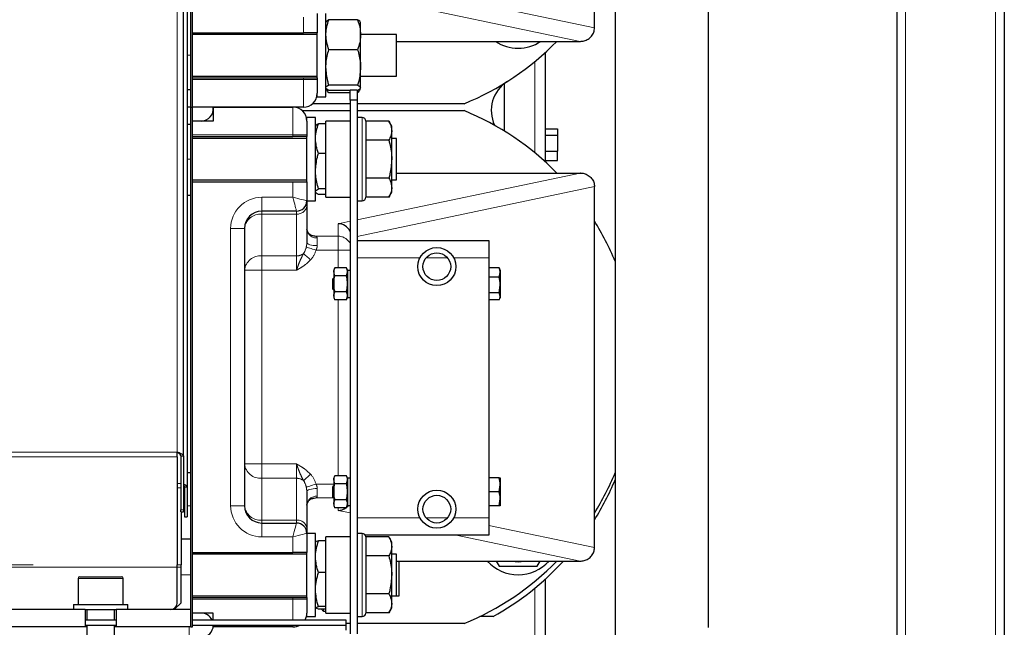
# Model space of a CAD drawing. Header units: millimetres. Extents: x 31 to 245, y 68 to 148.
# Tile 34 of 72: x 118.75 to 124.43, y 79.16 to 82.67. Entities that reach past the tile are written whole.
import ezdxf

# ---------------------------------------------------------------- set-up
doc = ezdxf.new("R2010")
doc.units = ezdxf.units.MM
doc.linetypes.add('PHANTOM', pattern=[12.7, 6.35, -1.27, 1.27, -1.27, 1.27, -1.27])

msp = doc.modelspace()

# ---------------------------------------------------------------- linework, layer by layer
at = {"color": 7, "linetype": 'Continuous', "lineweight": 25}
for p, q in [((123.8087, 95.8706), (123.8087, 70.801)), ((124.4287, 95.8848), (124.4287, 70.8048)), ((122.7207, 79.1608), (122.7207, 88.6048)), ((122.1827, 85.5534), (122.1827, 78.9848)), ((119.6917, 80.1531), (119.6917, 85.1161)), ((119.7137, 85.102), (119.7137, 79.9731)), ((119.7337, 82.1648), (119.7337, 85.0895)), ((119.7437, 82.1648), (119.7437, 85.0834)), ((122.0637, 82.6231), (122.0637, 84.7065)), ((120.4637, 82.7048), (120.4637, 82.5948)), ((120.5137, 82.4648), (120.5137, 82.7048)), ((120.6968, 82.6687), (120.5307, 82.6687)), ((120.7137, 82.5828), (120.7137, 82.6548)), ((122.0637, 82.6231), (122.0637, 82.6231)), ((119.7437, 82.5948), (120.3837, 82.5948)), ((120.4637, 82.5848), (119.7437, 82.5848)), ((120.4637, 82.5948), (120.3837, 82.5948)), ((120.4637, 82.4648), (120.4637, 82.5948)), ((120.9212, 82.5848), (120.7137, 82.5848)), ((120.7137, 82.3948), (120.7137, 82.5828)), ((120.9212, 82.3448), (120.9212, 82.5848)), ((120.9212, 82.5448), (121.981, 82.5448)), ((120.4637, 82.3348), (120.4637, 82.4648)), ((120.5137, 82.2248), (120.5137, 82.4648)), ((120.6968, 82.4968), (120.5307, 82.4968)), ((121.7794, 82.4803), (121.7794, 81.8493)), ((120.7137, 82.2768), (120.7137, 82.3948)), ((119.7437, 82.3448), (120.4637, 82.3448)), ((120.7137, 82.3448), (120.9212, 82.3448)), ((119.7437, 82.3348), (120.3837, 82.3348)), ((120.3837, 82.3348), (120.4637, 82.3348)), ((120.4637, 82.3348), (120.4637, 82.3248)), ((120.4637, 82.3248), (120.4637, 82.2448)), ((120.6968, 82.2928), (120.5307, 82.2928)), ((121.5437, 82.0265), (121.5437, 82.303)), ((119.7337, 82.2648), (119.7137, 82.2648)), ((119.7337, 82.1648), (119.7337, 82.2648)), ((120.4637, 82.2248), (120.4637, 82.2448)), ((120.4637, 82.2248), (120.5137, 82.2248)), ((120.6537, 82.2608), (120.5307, 82.2608)), ((120.6537, 82.247), (120.5307, 82.247)), ((120.6537, 82.2648), (120.6937, 82.2648)), ((120.6537, 82.2048), (120.6537, 82.2648)), ((120.6937, 82.2648), (120.6937, 82.2048)), ((120.6968, 82.2608), (120.6937, 82.2608)), ((120.6968, 82.247), (120.6937, 82.247)), ((120.6537, 82.1848), (120.4367, 82.1848)), ((120.6937, 82.2048), (120.6537, 82.2048)), ((120.6537, 82.2048), (120.6537, 79.1248)), ((120.6937, 82.2048), (120.6937, 79.1248)), ((121.3117, 82.1848), (120.6937, 82.1848)), ((119.7337, 82.1648), (119.7137, 82.1648)), ((119.7337, 82.0648), (119.7337, 82.1648)), ((119.7337, 82.1648), (119.7437, 82.1648)), ((119.7337, 79.1648), (119.7337, 82.1648)), ((120.3837, 82.1648), (119.7437, 82.1648)), ((119.7437, 79.1648), (119.7437, 82.1648)), ((119.8637, 82.1648), (120.3237, 82.1648)), ((119.8637, 82.1648), (119.8637, 82.0848)), ((120.3767, 82.1448), (120.6537, 82.1448)), ((120.6937, 82.1448), (121.3117, 82.1448)), ((119.7337, 82.0648), (119.7137, 82.0648)), ((119.8637, 82.0848), (119.7437, 82.0848)), ((120.4537, 82.1048), (120.4037, 82.1048)), ((120.4037, 82.0848), (120.4037, 82.1048)), ((120.4037, 82.0848), (120.4037, 82.0048)), ((120.4537, 81.8648), (120.4537, 82.1048)), ((120.5137, 82.0693), (120.4707, 82.0693)), ((120.6537, 82.0848), (120.5137, 82.0848)), ((120.5137, 81.6448), (120.5137, 82.0848)), ((120.7237, 82.1048), (120.6937, 82.1048)), ((120.7437, 82.0848), (120.7437, 81.9973)), ((120.8768, 82.0842), (120.7437, 82.0842)), ((120.8937, 82.0548), (120.8768, 82.0842)), ((120.8937, 82.0293), (120.8937, 82.0548)), ((120.4037, 82.0048), (120.4037, 81.9948)), ((120.7437, 81.9973), (120.7437, 81.6448)), ((120.8937, 81.8648), (120.8937, 82.0293)), ((121.7794, 82.04), (121.8494, 82.04)), ((121.7794, 82.0029), (121.8494, 82.0029)), ((121.8494, 82.04), (121.8494, 82.0029)), ((121.8494, 82.0029), (121.8494, 81.9111)), ((119.7437, 81.9948), (120.3237, 81.9948)), ((120.4037, 81.9848), (119.7437, 81.9848)), ((120.4037, 81.9948), (120.3237, 81.9948)), ((120.4037, 81.8648), (120.4037, 81.9948)), ((120.8768, 81.9745), (120.7437, 81.9745)), ((120.9212, 81.9848), (120.8937, 81.9848)), ((120.9212, 81.7448), (120.9212, 81.9848)), ((120.5137, 81.8983), (120.4707, 81.8983)), ((121.7794, 81.9111), (121.8494, 81.9111)), ((121.8494, 81.8564), (121.8494, 81.9111)), ((120.4037, 81.7348), (120.4037, 81.8648)), ((120.4537, 81.6248), (120.4537, 81.8648)), ((120.8937, 81.7002), (120.8937, 81.8648)), ((121.7794, 81.8564), (121.8494, 81.8564)), ((120.9212, 81.7848), (121.981, 81.7848)), ((119.7437, 81.7448), (120.4037, 81.7448)), ((119.7437, 81.7348), (120.3237, 81.7348)), ((120.3237, 81.7348), (120.4037, 81.7348)), ((120.4037, 81.7348), (120.4037, 81.6248)), ((120.8768, 81.7551), (120.7437, 81.7551)), ((120.8937, 81.7448), (120.9212, 81.7448)), ((119.7337, 81.6548), (119.7137, 81.6548)), ((120.5137, 81.6938), (120.4707, 81.6938)), ((120.5137, 81.6602), (120.4707, 81.6602)), ((120.8768, 81.6454), (120.8937, 81.6748)), ((120.8937, 81.6748), (120.8937, 81.7002)), ((122.0637, 81.7065), (122.0637, 81.7065)), ((122.0637, 79.6231), (122.0637, 81.7065)), ((120.4037, 81.6248), (120.4537, 81.6248)), ((120.4037, 81.6248), (120.4037, 81.5977)), ((120.4037, 81.5977), (120.4037, 81.3845)), ((120.5137, 81.6448), (120.6537, 81.6448)), ((120.6937, 81.6248), (120.7237, 81.6248)), ((120.8768, 81.6454), (120.7437, 81.6454)), ((120.3437, 81.5648), (120.1437, 81.5648)), ((120.0437, 81.4648), (120.0437, 79.8648)), ((120.6937, 81.3948), (121.4537, 81.3948)), ((121.4537, 81.3948), (121.4537, 81.2948)), ((121.4537, 81.2948), (121.4537, 79.7948)), ((120.5659, 81.2372), (120.5587, 81.2248)), ((120.5587, 81.2248), (120.5587, 81.2141)), ((120.5587, 81.2141), (120.5587, 81.1448)), ((120.5659, 81.191), (120.5587, 81.2141)), ((120.6316, 81.2372), (120.5659, 81.2372)), ((120.6387, 81.2248), (120.6316, 81.2372)), ((120.6316, 81.191), (120.6387, 81.2141)), ((120.6387, 81.2248), (120.6387, 81.2141)), ((120.6537, 81.2228), (120.6387, 81.2228)), ((120.6387, 81.2141), (120.6387, 81.1448)), ((121.5126, 81.2369), (121.4537, 81.2369)), ((121.5126, 81.2369), (121.5148, 81.2333)), ((121.5126, 81.1847), (121.5197, 81.2108)), ((121.5197, 81.2248), (121.5147, 81.2335)), ((121.5197, 81.2248), (121.5197, 81.2108)), ((121.5197, 81.2108), (121.5197, 81.1386)), ((120.5587, 81.1798), (120.5537, 81.1748)), ((120.5537, 81.1577), (120.5537, 81.1748)), ((120.5537, 81.1148), (120.5537, 81.1577)), ((120.5587, 81.1448), (120.5587, 81.0755)), ((120.6316, 81.191), (120.5659, 81.191)), ((120.6387, 81.1448), (120.6387, 81.0755)), ((121.5126, 81.1847), (121.4537, 81.1847)), ((120.5537, 81.1148), (120.5587, 81.1098)), ((120.6316, 81.0986), (120.5659, 81.0986)), ((121.5126, 81.0926), (121.4537, 81.0926)), ((121.5126, 81.0926), (121.5197, 81.1386)), ((121.5197, 81.1386), (121.5197, 81.0726)), ((120.5659, 81.0524), (120.5587, 81.0755)), ((120.5587, 81.0755), (120.5587, 81.0648)), ((120.5587, 81.0648), (120.5659, 81.0524)), ((120.6316, 81.0524), (120.5659, 81.0524)), ((120.6316, 81.0524), (120.6387, 81.0755)), ((120.6316, 81.0524), (120.6387, 81.0648)), ((120.6387, 81.0755), (120.6387, 81.0648)), ((120.6387, 81.0668), (120.6537, 81.0668)), ((121.5126, 81.0527), (121.4537, 81.0527)), ((121.5147, 81.0561), (121.5197, 81.0648)), ((121.5197, 81.0726), (121.5197, 81.0648)), ((119.6557, 80.1476), (119.6557, 80.1731)), ((119.6557, 80.1476), (119.6557, 79.524)), ((119.6757, 80.1531), (119.6917, 80.1531)), ((119.6757, 80.1531), (119.6757, 79.8413)), ((119.6917, 80.1531), (119.6917, 79.8413)), ((119.7337, 80.0548), (119.7137, 80.0548)), ((120.5659, 80.0372), (120.5587, 80.0248)), ((120.5587, 80.0248), (120.5587, 80.0141)), ((120.5587, 80.0141), (120.5587, 79.9448)), ((120.5659, 79.991), (120.5587, 80.0141)), ((120.6316, 80.0372), (120.5659, 80.0372)), ((120.6387, 80.0248), (120.6316, 80.0372)), ((120.6316, 79.991), (120.6387, 80.0141)), ((120.6387, 80.0248), (120.6387, 80.0141)), ((120.6537, 80.0228), (120.6387, 80.0228)), ((120.6387, 80.0141), (120.6387, 79.9448)), ((121.5126, 80.0248), (121.4537, 80.0248)), ((121.5197, 80.0248), (121.5197, 79.9848)), ((119.6977, 79.9731), (119.7137, 79.9731)), ((119.6977, 79.9731), (119.6977, 79.8013)), ((119.7137, 79.9731), (119.7137, 79.8013)), ((120.5587, 79.9798), (120.5537, 79.9748)), ((120.5537, 79.9448), (120.5537, 79.9748)), ((120.6316, 79.991), (120.5659, 79.991)), ((121.5126, 79.9448), (121.5197, 79.9848)), ((121.5197, 79.9848), (121.5197, 79.9048)), ((120.4037, 79.9451), (120.4037, 79.7319)), ((120.5537, 79.9148), (120.5537, 79.9448)), ((120.5537, 79.9148), (120.5587, 79.9098)), ((120.5587, 79.9448), (120.5587, 79.8755)), ((120.6316, 79.8986), (120.5659, 79.8986)), ((120.6387, 79.9448), (120.6387, 79.8755)), ((121.5126, 79.9448), (121.4537, 79.9448)), ((121.5126, 79.8648), (121.5197, 79.9048)), ((121.5197, 79.9048), (121.5197, 79.8648)), ((119.6757, 79.8296), (119.6757, 79.8413)), ((119.6917, 79.8413), (119.6917, 79.8296)), ((120.5659, 79.8524), (120.5587, 79.8755)), ((120.5587, 79.8755), (120.5587, 79.8648)), ((120.5587, 79.8648), (120.5659, 79.8524)), ((120.6316, 79.8524), (120.5659, 79.8524)), ((120.6316, 79.8524), (120.6387, 79.8755)), ((120.6316, 79.8524), (120.6387, 79.8648)), ((120.6387, 79.8755), (120.6387, 79.8648)), ((120.6387, 79.8668), (120.6537, 79.8668)), ((121.5126, 79.8648), (121.4537, 79.8648)), ((119.6757, 79.8296), (119.6917, 79.8296)), ((119.6777, 79.8296), (119.6777, 79.524)), ((119.6977, 79.8013), (119.7137, 79.8013)), ((121.4537, 79.7948), (121.4537, 79.6948)), ((120.1437, 79.7648), (120.3437, 79.7648)), ((120.4037, 79.7319), (120.4037, 79.7048)), ((119.7337, 79.6709), (119.6777, 79.6709)), ((120.4537, 79.7048), (120.4037, 79.7048)), ((120.4037, 79.7048), (120.4037, 79.5948)), ((120.4537, 79.4648), (120.4537, 79.7048)), ((120.6537, 79.6848), (120.5137, 79.6848)), ((120.5137, 79.2448), (120.5137, 79.6848)), ((120.7237, 79.7048), (120.6937, 79.7048)), ((121.4537, 79.6948), (120.7411, 79.6948)), ((120.7437, 79.6848), (120.7437, 79.6169)), ((120.8768, 79.6842), (120.7437, 79.6842)), ((120.8937, 79.6548), (120.8768, 79.6842)), ((120.454, 79.6552), (120.4537, 79.6548)), ((120.5137, 79.6613), (120.4707, 79.6613)), ((120.7437, 79.6169), (120.7437, 79.2448)), ((120.8937, 79.6293), (120.8937, 79.6548)), ((120.8937, 79.4648), (120.8937, 79.6293)), ((122.0637, 79.6231), (122.0637, 79.6231)), ((119.7437, 79.5948), (120.3237, 79.5948)), ((120.4037, 79.5848), (119.7437, 79.5848)), ((120.4037, 79.5948), (120.3237, 79.5948)), ((120.4037, 79.4648), (120.4037, 79.5948)), ((120.8768, 79.5745), (120.7437, 79.5745)), ((120.9212, 79.5848), (120.8937, 79.5848)), ((120.9212, 79.3448), (120.9212, 79.5848)), ((119.6557, 79.5099), (119.6557, 79.524)), ((119.6557, 79.3048), (119.6557, 79.5099)), ((119.6777, 79.5099), (119.6777, 79.524)), ((119.6777, 79.3048), (119.6777, 79.5099)), ((120.9212, 79.5448), (121.981, 79.5448)), ((120.9366, 79.4201), (120.9366, 79.5448)), ((121.4964, 79.5448), (121.5133, 79.5155)), ((121.7327, 79.5155), (121.7496, 79.5448)), ((119.0837, 79.4448), (119.0837, 79.2948)), ((119.0937, 79.4548), (119.3106, 79.4548)), ((119.3106, 79.4548), (119.3337, 79.4548)), ((119.3437, 79.2948), (119.3437, 79.4448)), ((120.4037, 79.3348), (120.4037, 79.4648)), ((120.4537, 79.2248), (120.4537, 79.4648)), ((120.5137, 79.4787), (120.4707, 79.4787)), ((120.8937, 79.3002), (120.8937, 79.4648)), ((121.7794, 79.4403), (121.7794, 79.0428)), ((120.9366, 79.3448), (120.9366, 79.4201)), ((119.7437, 79.3448), (120.4037, 79.3448)), ((119.7437, 79.3348), (120.3237, 79.3348)), ((120.3237, 79.3348), (120.4037, 79.3348)), ((120.4037, 79.3348), (120.4037, 79.3248)), ((120.4037, 79.3248), (120.4037, 79.2448)), ((120.8768, 79.3551), (120.7437, 79.3551)), ((120.8937, 79.3448), (120.9212, 79.3448)), ((120.9212, 79.3448), (120.9366, 79.3448)), ((119.0567, 79.2948), (119.0567, 79.2648)), ((119.0567, 79.2948), (119.3338, 79.2948)), ((119.3338, 79.2948), (119.3707, 79.2948)), ((119.3707, 79.2648), (119.3707, 79.2948)), ((119.6377, 79.2648), (119.6777, 79.3048)), ((120.4537, 79.2748), (120.454, 79.2744)), ((120.5137, 79.2821), (120.4707, 79.2821)), ((120.5137, 79.2682), (120.4707, 79.2682)), ((120.5013, 79.2549), (120.4978, 79.2682)), ((120.8768, 79.2454), (120.8937, 79.2748)), ((120.8937, 79.2748), (120.8937, 79.3002)), ((119.1237, 79.2648), (116.1037, 79.2648)), ((119.1237, 79.2648), (119.1237, 79.1648)), ((119.1237, 79.2648), (119.3037, 79.2648)), ((119.1337, 79.2648), (119.1337, 79.2059)), ((119.2937, 79.2059), (119.2937, 79.2648)), ((119.3037, 79.2648), (119.3037, 79.1648)), ((119.7337, 79.2648), (119.3037, 79.2648)), ((119.7337, 79.1648), (119.7337, 79.2648)), ((119.8637, 79.2448), (119.7437, 79.2448)), ((119.8637, 79.2059), (119.8637, 79.2448)), ((120.4037, 79.2248), (120.4037, 79.2448)), ((120.4037, 79.2248), (120.4537, 79.2248)), ((120.5137, 79.2549), (120.5013, 79.2549)), ((120.5137, 79.2448), (120.6537, 79.2448)), ((120.6937, 79.2248), (120.7237, 79.2248)), ((120.8768, 79.2454), (120.7437, 79.2454)), ((121.4783, 79.2248), (121.4012, 79.2248)), ((119.1237, 79.1648), (116.1037, 79.1648)), ((119.1237, 79.2059), (119.3037, 79.2059)), ((119.1237, 79.1759), (119.3037, 79.1759)), ((119.1337, 79.1648), (119.1237, 79.1648)), ((119.1337, 79.1759), (119.1337, 79.0648)), ((119.2937, 79.0648), (119.2937, 79.1759)), ((119.3037, 79.1648), (119.2937, 79.1648)), ((119.2987, 79.2059), (119.2987, 79.2059)), ((119.7337, 79.1648), (119.3037, 79.1648)), ((119.7337, 79.1648), (119.7437, 79.1648)), ((119.7437, 79.2059), (120.6287, 79.2059)), ((119.7437, 79.1759), (120.6287, 79.1759)), ((119.8564, 79.2059), (119.8637, 79.2059)), ((119.8637, 79.1648), (119.8637, 79.1748)), ((120.3237, 79.1648), (119.8637, 79.1648)), ((120.3937, 79.2059), (120.6287, 79.2059)), ((120.6287, 79.2059), (120.6287, 79.2059)), ((120.6287, 79.2059), (120.6287, 79.1759)), ((120.6537, 79.1848), (120.6287, 79.1848)), ((120.6287, 79.1759), (120.6287, 79.1459)), ((121.3117, 79.1848), (120.6937, 79.1848))]:
    msp.add_line(p, q, dxfattribs=at)
at = {"color": 8, "linetype": 'PHANTOM', "lineweight": 18}
for p, q in [((123.8587, 95.8956), (123.8587, 70.7939)), ((124.3787, 95.8956), (124.3787, 70.7939)), ((119.6557, 80.1731), (119.6557, 85.1402)), ((120.6637, 82.9165), (122.0637, 82.6231)), ((121.981, 82.5448), (120.5837, 82.8376)), ((120.3837, 82.5948), (120.3837, 82.6848)), ((119.7337, 82.4648), (119.7137, 82.4648)), ((121.7194, 82.4284), (121.7194, 81.9011)), ((119.7437, 82.3248), (120.3837, 82.3248)), ((120.3837, 82.3248), (120.3837, 82.3348)), ((120.3837, 82.1648), (120.3837, 82.3248)), ((120.3837, 82.3248), (120.4637, 82.3248)), ((120.3237, 82.0048), (120.3237, 82.1648)), ((120.7237, 82.0094), (120.7237, 82.1048)), ((120.3237, 82.0048), (119.7437, 82.0048)), ((120.3237, 81.9948), (120.3237, 82.0048)), ((120.3237, 82.0048), (120.4037, 82.0048)), ((120.7237, 81.6248), (120.7237, 82.0094)), ((119.7337, 81.8648), (119.7137, 81.8648)), ((120.6937, 81.515), (121.981, 81.7848)), ((120.3237, 81.6448), (120.3237, 81.7348)), ((122.0637, 81.7065), (120.6937, 81.4194)), ((120.1437, 81.6448), (120.3237, 81.6448)), ((120.1437, 81.5648), (120.1437, 81.6448)), ((120.1437, 81.5648), (120.1437, 81.5479)), ((120.1437, 81.5479), (120.1437, 81.3065)), ((120.3437, 81.5479), (120.1437, 81.5479)), ((120.3437, 81.5479), (120.3437, 81.5648)), ((120.3437, 81.3065), (120.3437, 81.5479)), ((120.5837, 81.4919), (120.6537, 81.5066)), ((120.5837, 81.4202), (120.5837, 81.4919)), ((119.9637, 79.8648), (119.9637, 81.4648)), ((120.0437, 81.4648), (119.9637, 81.4648)), ((120.4539, 81.4202), (120.5837, 81.4202)), ((120.4637, 81.41), (120.4637, 81.3656)), ((120.5837, 81.4202), (120.5837, 81.3404)), ((120.5837, 81.3404), (120.4567, 81.3404)), ((120.5837, 81.2372), (120.5837, 81.3404)), ((120.5837, 81.3404), (120.6537, 81.3404)), ((120.1437, 81.3065), (120.3437, 81.3065)), ((120.1437, 81.3065), (120.1437, 81.2235)), ((120.3437, 81.2235), (120.3437, 81.3065)), ((120.4252, 81.2832), (120.4037, 81.2628)), ((121.0558, 81.2948), (120.6937, 81.2948)), ((121.2162, 81.2948), (121.0913, 81.2948)), ((121.4537, 81.2948), (121.2517, 81.2948)), ((120.1437, 81.2235), (120.0437, 81.2235)), ((120.1437, 81.2235), (120.1437, 80.1061)), ((120.3437, 81.2235), (120.1437, 81.2235)), ((120.5837, 80.0372), (120.5837, 81.0524)), ((119.6557, 80.1731), (112.4737, 80.1731)), ((119.6557, 80.1476), (112.4737, 80.1476)), ((120.1437, 80.1061), (120.0437, 80.1061)), ((120.1437, 80.1061), (120.1437, 80.023)), ((120.1437, 80.1061), (120.3437, 80.1061)), ((120.3437, 80.023), (120.3437, 80.1061)), ((120.4037, 80.0668), (120.4252, 80.0464)), ((120.1437, 80.023), (120.1437, 79.7817)), ((120.3437, 80.023), (120.1437, 80.023)), ((120.3437, 79.7817), (120.3437, 80.023)), ((119.6757, 79.9931), (119.6557, 79.9931)), ((119.6757, 79.9676), (119.6557, 79.9676)), ((120.4567, 79.9891), (120.5587, 79.9891)), ((120.4637, 79.964), (120.4637, 79.9196)), ((120.5587, 79.9093), (120.4539, 79.9093)), ((119.6757, 79.8413), (119.6917, 79.8413)), ((119.6977, 79.8648), (119.6917, 79.8648)), ((119.7337, 79.8648), (119.7137, 79.8648)), ((120.0437, 79.8648), (119.9637, 79.8648)), ((120.5837, 79.8376), (120.5837, 79.8524)), ((120.6537, 79.8229), (120.5837, 79.8376)), ((120.1437, 79.7817), (120.1437, 79.7648)), ((120.1437, 79.7817), (120.3437, 79.7817)), ((120.3437, 79.7648), (120.3437, 79.7817)), ((120.6937, 79.7948), (121.0558, 79.7948)), ((121.0913, 79.7948), (121.2162, 79.7948)), ((121.2517, 79.7948), (121.4537, 79.7948)), ((120.1437, 79.7648), (120.1437, 79.6848)), ((121.4537, 79.7509), (122.0637, 79.6231)), ((120.3237, 79.6848), (120.1437, 79.6848)), ((120.3237, 79.5948), (120.3237, 79.6848)), ((120.7237, 79.6308), (120.7237, 79.7048)), ((121.981, 79.5448), (121.2653, 79.6948)), ((120.7237, 79.2248), (120.7237, 79.6308)), ((112.4737, 79.524), (119.6557, 79.524)), ((119.6557, 79.5099), (112.4737, 79.5099)), ((119.6557, 79.524), (119.6777, 79.524)), ((119.6777, 79.5099), (119.6557, 79.5099)), ((119.3187, 79.4448), (119.0837, 79.4448)), ((119.3437, 79.4448), (119.3187, 79.4448)), ((119.7337, 79.4648), (119.6777, 79.4648)), ((121.7194, 79.3884), (121.7194, 78.9707)), ((119.7437, 79.3248), (120.3237, 79.3248)), ((120.3237, 79.3248), (120.3237, 79.3348)), ((120.3237, 79.2059), (120.3237, 79.3248)), ((120.3237, 79.3248), (120.4037, 79.3248)), ((119.7237, 79.1048), (119.7237, 79.1648)), ((120.3237, 79.1648), (120.3237, 79.1759))]:
    msp.add_line(p, q, dxfattribs=at)
at = {"color": 8, "linetype": 'PHANTOM', "lineweight": 18, "flags": 128}
for points in [[(120.4037, 81.6248), (120.4025, 81.6251), (120.3989, 81.626), (120.393, 81.6275), (120.385, 81.6295), (120.3752, 81.6319), (120.3637, 81.6348), (120.3511, 81.6379), (120.3376, 81.6413), (120.3237, 81.6448)], [(120.3437, 81.5648), (120.3434, 81.566), (120.3425, 81.5696), (120.3411, 81.5755), (120.3391, 81.5835), (120.3366, 81.5934), (120.3337, 81.6048), (120.3306, 81.6174), (120.3272, 81.6309), (120.3237, 81.6448)], [(120.4637, 81.3656), (120.452, 81.366), (120.4408, 81.367), (120.4304, 81.3688), (120.4213, 81.3711), (120.4138, 81.374), (120.4083, 81.3773), (120.4049, 81.3808), (120.4037, 81.3845)], [(120.4539, 81.4202), (120.4448, 81.4208), (120.4379, 81.4222)], [(120.3845, 81.3198), (120.3875, 81.317), (120.3913, 81.3136), (120.3958, 81.3096), (120.4009, 81.305), (120.4065, 81.2999), (120.4125, 81.2945), (120.4188, 81.2889), (120.4252, 81.2832)], [(120.4567, 81.3404), (120.4468, 81.3434), (120.4372, 81.3462), (120.4282, 81.3489), (120.42, 81.3514), (120.413, 81.3535), (120.4072, 81.3552), (120.4029, 81.3565), (120.4002, 81.3573)], [(120.3845, 80.0098), (120.3875, 80.0125), (120.3913, 80.0159), (120.3958, 80.02), (120.4009, 80.0246), (120.4065, 80.0296), (120.4125, 80.035), (120.4188, 80.0407), (120.4252, 80.0464)], [(120.4567, 79.9891), (120.4468, 79.9862), (120.4372, 79.9833), (120.4282, 79.9806), (120.42, 79.9782), (120.413, 79.9761), (120.4072, 79.9744), (120.4029, 79.9731), (120.4002, 79.9723)], [(120.4037, 79.9451), (120.4049, 79.9488), (120.4083, 79.9523), (120.4138, 79.9556), (120.4213, 79.9584), (120.4304, 79.9608), (120.4408, 79.9625), (120.452, 79.9636), (120.4637, 79.964)], [(120.4382, 79.9074), (120.4448, 79.9088), (120.4539, 79.9093)], [(120.3437, 79.7648), (120.3434, 79.7632), (120.3422, 79.7587), (120.3404, 79.7513), (120.3379, 79.7413), (120.3348, 79.7292), (120.3314, 79.7154), (120.3276, 79.7004), (120.3237, 79.6848)], [(120.4037, 79.7048), (120.4022, 79.7044), (120.3976, 79.7033), (120.3903, 79.7014), (120.3803, 79.6989), (120.3682, 79.6959), (120.3544, 79.6924), (120.3393, 79.6887), (120.3237, 79.6848)]]:
    msp.add_lwpolyline(points, dxfattribs=at)
at = {"color": 7, "linetype": 'Continuous', "lineweight": 25, "flags": 128}
for points in [[(119.1237, 79.2059), (119.133, 79.2059), (119.1337, 79.2059)], [(119.2937, 79.2059), (119.2951, 79.2059), (119.2987, 79.2059)]]:
    msp.add_lwpolyline(points, dxfattribs=at)
at = {"color": 7, "linetype": 'Continuous', "lineweight": 25}
for centre, radius in [((121.1537, 81.2448), 0.11), ((121.1537, 81.2448), 0.08), ((121.1537, 79.8448), 0.11), ((121.1537, 79.8448), 0.08)]:
    msp.add_circle(centre, radius, dxfattribs=at)
for centre, radius, start, end in [((120.7037, 83.6648), 1.6, 292.3316, 315.573), ((121.623, 82.7455), 0.24, 236.7729, 303.2271), ((121.6679, 82.1448), 0.2, 122.3875, 205.0431), ((120.3837, 82.2448), 0.08, 270, 0), ((119.7937, 82.1548), 0.07, 270, 8.2132), ((120.3237, 82.0848), 0.08, 0, 90), ((120.7037, 80.6648), 1.6, 44.427, 67.6684), ((120.7237, 82.0848), 0.02, 0, 90), ((120.3437, 81.6248), 0.06, 270, 0), ((120.7237, 81.6448), 0.02, 270, 0), ((120.1437, 81.4648), 0.1, 90, 180), ((120.7037, 80.6648), 1.6, 22.4257, 31.7883), ((120.7037, 80.6648), 1.6, 328.2117, 337.5743), ((120.7037, 80.6248), 1.6, 328.2117, 337.5743), ((120.1437, 79.8648), 0.1, 180, 270), ((120.3437, 79.7048), 0.06, 0, 90), ((120.7237, 79.6848), 0.02, 0, 90), ((120.7037, 80.6648), 1.6, 292.3316, 315.573), ((121.623, 79.7055), 0.24, 222.0546, 317.9454), ((120.7037, 80.6248), 1.6, 298.955, 317.5458), ((121.623, 79.7055), 0.1645, 257.6892, 282.3108), ((119.0937, 79.4448), 0.01, 90, 180), ((119.3337, 79.4448), 0.01, 0, 90), ((119.6157, 79.3048), 0.04, 270, 0), ((119.7937, 79.1748), 0.07, 26.4103, 90), ((120.3237, 79.2448), 0.08, 330.9348, 0), ((120.7237, 79.2448), 0.02, 270, 0), ((119.7937, 79.1748), 0.07, 270, 0), ((120.3237, 79.2448), 0.08, 270, 300.593)]:
    msp.add_arc(centre, radius, start, end, dxfattribs=at)
at = {"color": 8, "linetype": 'PHANTOM', "lineweight": 18}
for centre, radius, start, end in [((120.1437, 81.4648), 0.18, 90, 180), ((120.3484, 81.6033), 0.0556, 265.2089, 354.2315), ((120.136, 81.4555), 0.0927, 85.2088, 174.2304), ((120.4601, 81.4664), 0.0565, 184.2763, 273.7159), ((120.5838, 81.3402), 0.08, 29.0554, 90.0345), ((120.3444, 81.3736), 0.0671, 269.4044, 306.6136), ((120.136, 81.2141), 0.0927, 85.2095, 174.2305), ((120.136, 80.1154), 0.0927, 185.7695, 274.7905), ((120.3444, 79.9559), 0.0671, 53.3864, 90.5956), ((120.4601, 79.8632), 0.0565, 86.2844, 175.7241), ((120.1437, 79.8648), 0.18, 180, 270), ((120.136, 79.8741), 0.0927, 185.7691, 274.7912), ((120.3484, 79.7263), 0.0556, 5.7697, 94.7905)]:
    msp.add_arc(centre, radius, start, end, dxfattribs=at)
at = {"color": 7, "linetype": 'Continuous', "lineweight": 25}
for centre, major_axis, ratio, start_param, end_param in [((122.1589, 82.5873), (0.197, 0.0387), 0.089377, 3.568676, 3.579664), ((122.1589, 81.7423), (0.197, -0.0387), 0.089377, 2.703522, 2.714509), ((120.5837, 81.4122), (0.0624, -0.0507), 0.987337, 1.181238, 2.246674), ((120.5837, 79.9174), (0.0624, 0.0507), 0.987337, 4.036511, 4.642847), ((120.5837, 79.9174), (0.0624, 0.0507), 0.987337, 4.705085, 4.907604), ((122.1589, 79.5873), (0.197, 0.0387), 0.089377, 3.568676, 3.579664)]:
    msp.add_ellipse(centre, major_axis=major_axis, ratio=ratio, start_param=start_param, end_param=end_param, dxfattribs=at)
at = {"color": 8, "linetype": 'PHANTOM', "lineweight": 18}
for centre, major_axis, ratio, start_param, end_param in [((120.3437, 81.4146), (0.12, 0), 0.118957, 0.408472, 0.685317), ((120.3437, 81.3892), (0, 0.0946), 0.634308, 3.887564, 4.36773), ((120.3437, 81.3892), (0, 0.1444), 0.830799, 3.887564, 4.36773), ((120.3437, 79.9403), (0, 0.0946), 0.634308, 5.057048, 5.537214), ((120.3437, 79.9403), (0, 0.1444), 0.830799, 5.057048, 5.537214), ((120.3437, 79.915), (0.12, 0), 0.118957, 5.628563, 5.874713)]:
    msp.add_ellipse(centre, major_axis=major_axis, ratio=ratio, start_param=start_param, end_param=end_param, dxfattribs=at)
at = {"color": 7, "linetype": 'Continuous', "lineweight": 25}
for points, knots in [([(120.5137, 82.5828), (120.5138, 82.5848), (120.5139, 82.6002), (120.5176, 82.6293), (120.5263, 82.6555), (120.5307, 82.6687)], [0, 0, 0, 0, 0.070085, 0.530784, 1, 1, 1, 1]), ([(120.5307, 82.6687), (120.526, 82.6661), (120.5164, 82.6609), (120.5146, 82.6555), (120.5137, 82.6527)], [0, 0, 0, 0, 0.495458, 1, 1, 1, 1]), ([(120.6968, 82.6687), (120.7015, 82.6548), (120.7111, 82.6266), (120.7128, 82.5975), (120.7137, 82.5828)], [0, 0, 0, 0, 0.495458, 1, 1, 1, 1]), ([(120.7137, 82.6527), (120.7137, 82.6531), (120.7136, 82.656), (120.7099, 82.6614), (120.7012, 82.6663), (120.6968, 82.6687)], [0, 0, 0, 0, 0.070092, 0.530788, 1, 1, 1, 1]), ([(121.982, 82.5448), (121.9892, 82.5453), (122.0054, 82.5466), (122.0285, 82.557), (122.048, 82.5746), (122.0612, 82.5974), (122.0629, 82.6145), (122.0637, 82.6231)], [0, 0, 0, 0, 0.173417, 0.386906, 0.592315, 0.796143, 1, 1, 1, 1]), ([(120.5307, 82.4968), (120.526, 82.5107), (120.5164, 82.5389), (120.5146, 82.5681), (120.5137, 82.5828)], [0, 0, 0, 0, 0.495461, 1, 1, 1, 1]), ([(120.7137, 82.5828), (120.7137, 82.5807), (120.7136, 82.5653), (120.7099, 82.5362), (120.7012, 82.51), (120.6968, 82.4968)], [0, 0, 0, 0, 0.070091, 0.530787, 1, 1, 1, 1]), ([(120.5137, 82.3948), (120.5139, 82.4032), (120.5148, 82.4377), (120.5238, 82.4713), (120.5307, 82.4968)], [0, 0, 0, 0, 0.2423834, 1, 1, 1, 1]), ([(120.6968, 82.4968), (120.7036, 82.4713), (120.7127, 82.4377), (120.7135, 82.4032), (120.7137, 82.3948)], [0, 0, 0, 0, 0.7576166, 1, 1, 1, 1]), ([(120.5307, 82.2928), (120.5285, 82.3003), (120.5185, 82.3335), (120.5158, 82.368), (120.5137, 82.3948)], [0, 0, 0, 0, 0.224398, 1, 1, 1, 1]), ([(120.7137, 82.3948), (120.7117, 82.368), (120.709, 82.3335), (120.699, 82.3003), (120.6968, 82.2928)], [0, 0, 0, 0, 0.775602, 1, 1, 1, 1]), ([(120.5137, 82.2768), (120.5138, 82.2772), (120.5139, 82.2801), (120.5176, 82.2855), (120.5263, 82.2904), (120.5307, 82.2928)], [0, 0, 0, 0, 0.070094, 0.530779, 1, 1, 1, 1]), ([(120.6968, 82.2928), (120.7015, 82.2902), (120.7111, 82.285), (120.7128, 82.2795), (120.7137, 82.2768)], [0, 0, 0, 0, 0.495457, 1, 1, 1, 1]), ([(120.5307, 82.2608), (120.526, 82.2634), (120.5164, 82.2687), (120.5146, 82.2741), (120.5137, 82.2768)], [0, 0, 0, 0, 0.495457, 1, 1, 1, 1]), ([(120.5307, 82.247), (120.5254, 82.2539), (120.5198, 82.2612), (120.5183, 82.2687), (120.5182, 82.269)], [0, 0, 0, 0, 0.958183, 1, 1, 1, 1]), ([(120.7137, 82.2768), (120.7137, 82.2764), (120.7136, 82.2736), (120.7099, 82.2681), (120.7012, 82.2633), (120.6968, 82.2608)], [0, 0, 0, 0, 0.070092, 0.5307897, 1, 1, 1, 1]), ([(120.7091, 82.269), (120.709, 82.2683), (120.7072, 82.2608), (120.7017, 82.2536), (120.6968, 82.247)], [0, 0, 0, 0, 0.092133, 1, 1, 1, 1]), ([(120.4537, 81.9838), (120.4538, 81.9858), (120.4539, 82.0012), (120.4576, 82.0301), (120.4663, 82.0562), (120.4707, 82.0693)], [0, 0, 0, 0, 0.07009, 0.530783, 1, 1, 1, 1]), ([(120.4707, 82.0693), (120.466, 82.0666), (120.4564, 82.0611), (120.4546, 82.0554), (120.4537, 82.0525)], [0, 0, 0, 0, 0.495457, 1, 1, 1, 1]), ([(120.8768, 82.0842), (120.8815, 82.0753), (120.8911, 82.0573), (120.8928, 82.0387), (120.8937, 82.0293)], [0, 0, 0, 0, 0.4954615, 1, 1, 1, 1]), ([(120.8937, 82.0293), (120.8937, 82.028), (120.8936, 82.0182), (120.8899, 81.9996), (120.8812, 81.9829), (120.8768, 81.9745)], [0, 0, 0, 0, 0.07009, 0.530787, 1, 1, 1, 1]), ([(120.4707, 81.8983), (120.466, 81.9122), (120.4564, 81.9402), (120.4546, 81.9692), (120.4537, 81.9838)], [0, 0, 0, 0, 0.495462, 1, 1, 1, 1]), ([(120.8768, 81.9745), (120.8836, 81.9471), (120.8927, 81.9109), (120.8935, 81.8738), (120.8937, 81.8648)], [0, 0, 0, 0, 0.757613, 1, 1, 1, 1]), ([(120.4537, 81.7961), (120.4558, 81.8229), (120.4585, 81.8575), (120.4685, 81.8909), (120.4707, 81.8983)], [0, 0, 0, 0, 0.775605, 1, 1, 1, 1]), ([(120.8937, 81.8648), (120.8917, 81.836), (120.889, 81.7988), (120.879, 81.7631), (120.8768, 81.7551)], [0, 0, 0, 0, 0.775606, 1, 1, 1, 1]), ([(120.4707, 81.6938), (120.4638, 81.7193), (120.4548, 81.7531), (120.4539, 81.7877), (120.4537, 81.7961)], [0, 0, 0, 0, 0.75761, 1, 1, 1, 1]), ([(121.982, 81.7848), (121.9892, 81.7842), (122.0054, 81.783), (122.0285, 81.7726), (122.048, 81.755), (122.0612, 81.7322), (122.0629, 81.7151), (122.0637, 81.7065)], [0, 0, 0, 0, 0.173417, 0.386906, 0.592315, 0.796143, 1, 1, 1, 1]), ([(120.8768, 81.7551), (120.8815, 81.7462), (120.8911, 81.7282), (120.8928, 81.7096), (120.8937, 81.7002)], [0, 0, 0, 0, 0.495458, 1, 1, 1, 1]), ([(120.4537, 81.677), (120.4538, 81.6774), (120.4539, 81.6804), (120.4576, 81.6861), (120.4663, 81.6912), (120.4707, 81.6938)], [0, 0, 0, 0, 0.070093, 0.530784, 1, 1, 1, 1]), ([(120.4707, 81.6602), (120.466, 81.663), (120.4564, 81.6685), (120.4546, 81.6741), (120.4537, 81.677)], [0, 0, 0, 0, 0.495458, 1, 1, 1, 1]), ([(120.8937, 81.7002), (120.8937, 81.6989), (120.8936, 81.6891), (120.8899, 81.6705), (120.8812, 81.6538), (120.8768, 81.6454)], [0, 0, 0, 0, 0.07009, 0.530787, 1, 1, 1, 1]), ([(120.4381, 81.423), (120.4341, 81.4241), (120.4247, 81.4266), (120.4134, 81.4369), (120.406, 81.4487), (120.4038, 81.4579), (120.4039, 81.4606), (120.4039, 81.4615)], [0, 0, 0, 0, 0.187075, 0.447591, 0.685348, 0.901007, 1, 1, 1, 1]), ([(120.5587, 81.2141), (120.5587, 81.2146), (120.5588, 81.2224), (120.5625, 81.2301), (120.5659, 81.2372)], [0, 0, 0, 0, 0.070174, 1, 1, 1, 1]), ([(120.6387, 81.2141), (120.6387, 81.2146), (120.6386, 81.2224), (120.635, 81.2301), (120.6316, 81.2372)], [0, 0, 0, 0, 0.070173, 1, 1, 1, 1]), ([(121.5197, 81.2108), (121.5197, 81.2114), (121.5196, 81.2202), (121.516, 81.2289), (121.5126, 81.2369)], [0, 0, 0, 0, 0.070175, 1, 1, 1, 1]), ([(120.5587, 81.1448), (120.5588, 81.1486), (120.5592, 81.1642), (120.563, 81.1795), (120.5659, 81.191)], [0, 0, 0, 0, 0.244364, 1, 1, 1, 1]), ([(120.5659, 81.0986), (120.5649, 81.102), (120.5607, 81.1171), (120.5596, 81.1327), (120.5587, 81.1448)], [0, 0, 0, 0, 0.22689, 1, 1, 1, 1]), ([(120.6387, 81.1448), (120.6386, 81.1486), (120.6383, 81.1642), (120.6345, 81.1795), (120.6316, 81.191)], [0, 0, 0, 0, 0.244364, 1, 1, 1, 1]), ([(120.6316, 81.0986), (120.6325, 81.102), (120.6368, 81.1171), (120.6379, 81.1327), (120.6387, 81.1448)], [0, 0, 0, 0, 0.226892, 1, 1, 1, 1]), ([(121.5197, 81.1386), (121.5197, 81.1397), (121.5196, 81.1553), (121.516, 81.1705), (121.5126, 81.1847)], [0, 0, 0, 0, 0.0702, 1, 1, 1, 1]), ([(120.5587, 81.0755), (120.5587, 81.076), (120.5588, 81.0838), (120.5625, 81.0915), (120.5659, 81.0986)], [0, 0, 0, 0, 0.070194, 1, 1, 1, 1]), ([(120.6387, 81.0755), (120.6387, 81.076), (120.6386, 81.0838), (120.635, 81.0915), (120.6316, 81.0986)], [0, 0, 0, 0, 0.070194, 1, 1, 1, 1]), ([(121.5197, 81.0726), (121.5188, 81.0781), (121.5176, 81.0848), (121.5134, 81.0913), (121.5126, 81.0926)], [0, 0, 0, 0, 0.804107, 1, 1, 1, 1]), ([(121.5126, 81.0527), (121.5156, 81.0578), (121.5193, 81.0644), (121.5197, 81.0711), (121.5197, 81.0726)], [0, 0, 0, 0, 0.780007, 1, 1, 1, 1]), ([(119.6917, 80.1531), (119.6913, 80.1546), (119.6904, 80.1576), (119.6834, 80.1622), (119.6733, 80.1667), (119.6633, 80.1704), (119.6574, 80.1725), (119.6557, 80.1731)], [0, 0, 0, 0, 0.2277605, 0.455595, 0.683407, 0.9112295, 1, 1, 1, 1]), ([(119.6757, 80.1531), (119.6755, 80.1545), (119.675, 80.1577), (119.6707, 80.1626), (119.664, 80.1678), (119.6585, 80.1713), (119.6557, 80.1731)], [0, 0, 0, 0, 0.222224, 0.477062, 0.73196, 1, 1, 1, 1]), ([(120.5587, 80.0141), (120.5587, 80.0146), (120.5588, 80.0224), (120.5625, 80.0301), (120.5659, 80.0372)], [0, 0, 0, 0, 0.070174, 1, 1, 1, 1]), ([(120.6387, 80.0141), (120.6387, 80.0146), (120.6386, 80.0224), (120.635, 80.0301), (120.6316, 80.0372)], [0, 0, 0, 0, 0.070173, 1, 1, 1, 1]), ([(121.5197, 79.9848), (121.5197, 79.9857), (121.5196, 79.9992), (121.516, 80.0125), (121.5126, 80.0248)], [0, 0, 0, 0, 0.070174, 1, 1, 1, 1]), ([(121.5126, 80.0248), (121.5134, 80.0248), (121.5176, 80.0248), (121.5188, 80.0248), (121.5197, 80.0248)], [0, 0, 0, 0, 0.195896, 1, 1, 1, 1]), ([(119.7137, 79.9731), (119.7133, 79.9746), (119.7124, 79.9776), (119.7054, 79.9822), (119.698, 79.9856), (119.6928, 79.9875), (119.6917, 79.9879)], [0, 0, 0, 0, 0.306726, 0.613531, 0.920326, 1, 1, 1, 1]), ([(119.6977, 79.9731), (119.6975, 79.9745), (119.6969, 79.9777), (119.6944, 79.9811), (119.692, 79.9829), (119.6917, 79.9831)], [0, 0, 0, 0, 0.442152, 0.949257, 1, 1, 1, 1]), ([(120.5587, 79.9448), (120.5588, 79.9486), (120.5592, 79.9642), (120.563, 79.9795), (120.5659, 79.991)], [0, 0, 0, 0, 0.244364, 1, 1, 1, 1]), ([(120.6387, 79.9448), (120.6386, 79.9486), (120.6383, 79.9642), (120.6345, 79.9795), (120.6316, 79.991)], [0, 0, 0, 0, 0.244364, 1, 1, 1, 1]), ([(120.4039, 79.8683), (120.4041, 79.8707), (120.4044, 79.8758), (120.41, 79.8885), (120.4208, 79.8996), (120.4314, 79.9061), (120.4376, 79.9071), (120.4382, 79.9072)], [0, 0, 0, 0, 0.204863, 0.450152, 0.709143, 0.968879, 1, 1, 1, 1]), ([(120.5659, 79.8986), (120.5649, 79.902), (120.5607, 79.9171), (120.5596, 79.9327), (120.5587, 79.9448)], [0, 0, 0, 0, 0.226902, 1, 1, 1, 1]), ([(120.5587, 79.8755), (120.5587, 79.876), (120.5588, 79.8838), (120.5625, 79.8915), (120.5659, 79.8986)], [0, 0, 0, 0, 0.070194, 1, 1, 1, 1]), ([(120.6316, 79.8986), (120.6325, 79.902), (120.6368, 79.9171), (120.6379, 79.9327), (120.6387, 79.9448)], [0, 0, 0, 0, 0.226905, 1, 1, 1, 1]), ([(120.6387, 79.8755), (120.6387, 79.876), (120.6386, 79.8838), (120.635, 79.8915), (120.6316, 79.8986)], [0, 0, 0, 0, 0.070194, 1, 1, 1, 1]), ([(121.5197, 79.9048), (121.5197, 79.9057), (121.5196, 79.9192), (121.516, 79.9325), (121.5126, 79.9448)], [0, 0, 0, 0, 0.070196, 1, 1, 1, 1]), ([(121.5197, 79.8648), (121.5188, 79.8648), (121.5176, 79.8648), (121.5134, 79.8648), (121.5126, 79.8648)], [0, 0, 0, 0, 0.804104, 1, 1, 1, 1]), ([(120.8768, 79.6842), (120.8815, 79.6753), (120.8911, 79.6573), (120.8928, 79.6387), (120.8937, 79.6293)], [0, 0, 0, 0, 0.495464, 1, 1, 1, 1]), ([(120.4537, 79.57), (120.4538, 79.5722), (120.4539, 79.5886), (120.4576, 79.6195), (120.4663, 79.6473), (120.4707, 79.6613)], [0, 0, 0, 0, 0.0700894, 0.5307862, 1, 1, 1, 1]), ([(120.4707, 79.6613), (120.4685, 79.6608), (120.4595, 79.6588), (120.457, 79.6567), (120.4552, 79.6552)], [0, 0, 0, 0, 0.25151, 1, 1, 1, 1]), ([(120.8937, 79.6293), (120.8937, 79.628), (120.8936, 79.6182), (120.8899, 79.5996), (120.8812, 79.5829), (120.8768, 79.5745)], [0, 0, 0, 0, 0.07009, 0.530784, 1, 1, 1, 1]), ([(121.982, 79.5448), (121.9892, 79.5453), (122.0054, 79.5466), (122.0285, 79.557), (122.048, 79.5746), (122.0612, 79.5974), (122.0629, 79.6145), (122.0637, 79.6231)], [0, 0, 0, 0, 0.173416, 0.386906, 0.592318, 0.796143, 1, 1, 1, 1]), ([(120.4707, 79.4787), (120.466, 79.4935), (120.4564, 79.5234), (120.4546, 79.5544), (120.4537, 79.57)], [0, 0, 0, 0, 0.495457, 1, 1, 1, 1]), ([(120.8768, 79.5745), (120.8836, 79.5471), (120.8927, 79.5109), (120.8935, 79.4738), (120.8937, 79.4648)], [0, 0, 0, 0, 0.757613, 1, 1, 1, 1]), ([(121.5133, 79.5155), (121.5142, 79.5155), (121.5458, 79.5155), (121.6096, 79.5155), (121.6824, 79.5155), (121.7233, 79.5155), (121.7327, 79.5155)], [0, 0, 0, 0, 0.013287, 0.436207, 0.870407, 1, 1, 1, 1]), ([(120.4537, 79.3804), (120.4538, 79.3827), (120.4539, 79.4004), (120.4576, 79.4336), (120.4663, 79.4636), (120.4707, 79.4787)], [0, 0, 0, 0, 0.070089, 0.530785, 1, 1, 1, 1]), ([(120.8937, 79.4648), (120.8917, 79.436), (120.889, 79.3988), (120.879, 79.3631), (120.8768, 79.3551)], [0, 0, 0, 0, 0.775606, 1, 1, 1, 1]), ([(120.4707, 79.2821), (120.466, 79.2981), (120.4564, 79.3303), (120.4546, 79.3636), (120.4537, 79.3804)], [0, 0, 0, 0, 0.495458, 1, 1, 1, 1]), ([(120.8768, 79.3551), (120.8815, 79.3462), (120.8911, 79.3282), (120.8928, 79.3096), (120.8937, 79.3002)], [0, 0, 0, 0, 0.495456, 1, 1, 1, 1]), ([(120.4537, 79.2752), (120.4558, 79.277), (120.4585, 79.2793), (120.4685, 79.2816), (120.4707, 79.2821)], [0, 0, 0, 0, 0.77561, 1, 1, 1, 1]), ([(120.4707, 79.2682), (120.4637, 79.27), (120.4554, 79.272), (120.4544, 79.2741), (120.4542, 79.2744)], [0, 0, 0, 0, 0.849367, 1, 1, 1, 1]), ([(120.4881, 79.2697), (120.4885, 79.2686), (120.4904, 79.2635), (120.4965, 79.2587), (120.5013, 79.2549)], [0, 0, 0, 0, 0.218865, 1, 1, 1, 1]), ([(120.8937, 79.3002), (120.8937, 79.2989), (120.8936, 79.2891), (120.8899, 79.2705), (120.8812, 79.2538), (120.8768, 79.2454)], [0, 0, 0, 0, 0.070087, 0.530784, 1, 1, 1, 1])]:
    msp.add_open_spline(points, degree=3, knots=knots, dxfattribs=at)
at = {"color": 8, "linetype": 'PHANTOM', "lineweight": 18}
for points, knots in [([(120.4002, 81.3573), (120.4017, 81.3644), (120.4035, 81.3734), (120.4037, 81.3827), (120.4037, 81.3845)], [0, 0, 0, 0, 0.8044653, 1, 1, 1, 1]), ([(120.4539, 81.4202), (120.4556, 81.4198), (120.4598, 81.4187), (120.4633, 81.4148), (120.4637, 81.411), (120.4637, 81.41)], [0, 0, 0, 0, 0.349491, 0.828479, 1, 1, 1, 1]), ([(120.3437, 81.2235), (120.3438, 81.2236), (120.3459, 81.2296), (120.35, 81.2415), (120.3579, 81.2632), (120.3688, 81.2901), (120.3789, 81.3092), (120.3845, 81.3198)], [0, 0, 0, 0, 0.002673, 0.172344, 0.336087, 0.633535, 1, 1, 1, 1]), ([(120.4637, 81.3656), (120.4637, 81.3638), (120.4634, 81.3567), (120.4605, 81.3481), (120.4573, 81.3418), (120.4567, 81.3404)], [0, 0, 0, 0, 0.207214, 0.833148, 1, 1, 1, 1]), ([(120.4037, 81.2628), (120.4, 81.2598), (120.3888, 81.2509), (120.3728, 81.2406), (120.3564, 81.2308), (120.3481, 81.226), (120.3438, 81.2235), (120.3437, 81.2235)], [0, 0, 0, 0, 0.198013, 0.596056, 0.795851, 0.995686, 1, 1, 1, 1]), ([(120.3845, 80.0098), (120.3789, 80.0204), (120.3688, 80.0395), (120.3579, 80.0664), (120.35, 80.0881), (120.3459, 80.0999), (120.3438, 80.106), (120.3437, 80.1061)], [0, 0, 0, 0, 0.366465, 0.663913, 0.827656, 0.997327, 1, 1, 1, 1]), ([(120.3437, 80.1061), (120.3438, 80.1061), (120.3481, 80.1036), (120.3564, 80.0988), (120.3728, 80.089), (120.3888, 80.0786), (120.4, 80.0697), (120.4037, 80.0668)], [0, 0, 0, 0, 0.004314, 0.204158, 0.403944, 0.801997, 1, 1, 1, 1]), ([(120.4037, 79.9451), (120.4032, 79.9523), (120.4026, 79.9616), (120.4007, 79.9703), (120.4002, 79.9723)], [0, 0, 0, 0, 0.768232, 1, 1, 1, 1]), ([(120.4567, 79.9891), (120.4576, 79.9874), (120.4606, 79.9812), (120.4633, 79.9725), (120.4636, 79.9659), (120.4637, 79.964)], [0, 0, 0, 0, 0.220957, 0.775563, 1, 1, 1, 1]), ([(120.4637, 79.9196), (120.4634, 79.9177), (120.4625, 79.912), (120.4573, 79.9104), (120.4539, 79.9093)], [0, 0, 0, 0, 0.3321149, 1, 1, 1, 1])]:
    msp.add_open_spline(points, degree=3, knots=knots, dxfattribs=at)

doc.saveas('drawing.dxf')
